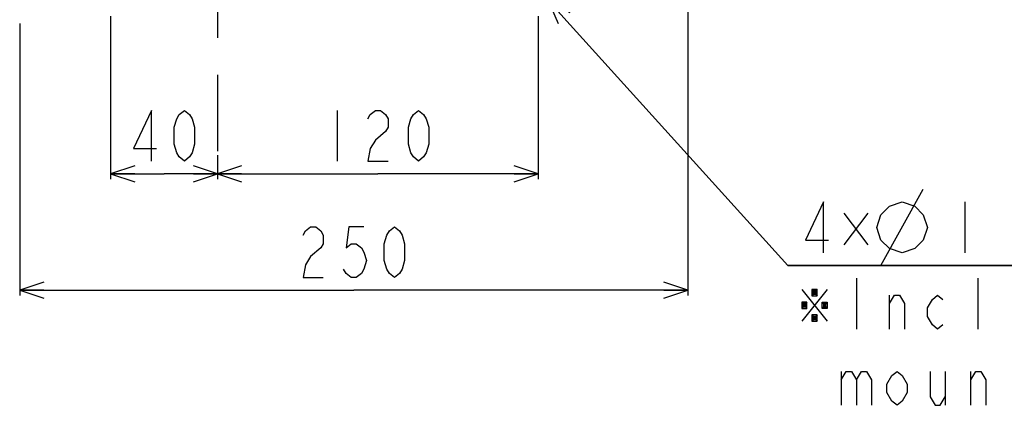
# Model space of a CAD drawing. Header units: millimetres. Extents: x 0 to 3360, y 0 to 2376.
# Tile 127 of 144: x 2029 to 2397, y 1634 to 1778. Entities that reach past the tile are written whole.
import ezdxf

# ---------------------------------------------------------------- set-up
doc = ezdxf.new("R2010")
doc.units = ezdxf.units.MM
doc.header["$LTSCALE"] = 184.8
doc.linetypes.add('CENTER', pattern=[0.6, 0.375, -0.075, 0.075, -0.075])
doc.layers.get('0').update_dxf_attribs({"linetype": 'CONTINUOUS'})
doc.layers.add('AXIS', color=7, linetype='CONTINUOUS')
doc.layers.add('DRIV_DIM', color=7, linetype='CONTINUOUS')
doc.styles.get("Standard").update_dxf_attribs({"font": 'txt', "width": 0.8})
doc.dimstyles.new('DIMSTYLE_10', dxfattribs={"dimtxt": 19, "dimasz": 9, "dimexe": 2, "dimexo": 1.5, "dimtad": 1, "dimdec": 3, "dimdsep": 46, "dimtxsty": 'STANDARD', "dimblk": 'OPEN', "dimblk1": 'OPEN', "dimblk2": 'OPEN', "dimcen": 0.09, "dimadec": 3, "dimazin": 2, "dimtp": 0.2, "dimtm": 0.2, "dimtfac": 1, "dimtdec": 3, "dimtmove": 0, "dimatfit": 2, "dimldrblk": 'OPEN', "dimfxl": 1, "dimtolj": 1, "dimarcsym": 0})
doc.dimstyles.new('DIMSTYLE_21', dxfattribs={"dimtxt": 19, "dimasz": 9, "dimexe": 2, "dimexo": 1.5, "dimgap": 4.75, "dimtad": 1, "dimdec": 0, "dimdsep": 46, "dimtxsty": 'STANDARD', "dimblk": 'OPEN', "dimblk1": 'OPEN', "dimblk2": 'OPEN', "dimcen": 0.09, "dimadec": 0, "dimazin": 2, "dimtp": 0.5, "dimtm": 0.5, "dimtfac": 1, "dimtdec": 0, "dimtofl": 0, "dimtmove": 0, "dimatfit": 3, "dimldrblk": 'OPEN', "dimfxl": 1, "dimtolj": 1, "dimarcsym": 0})
doc.dimstyles.new('DIMSTYLE_4', dxfattribs={"dimtxt": 19, "dimasz": 9, "dimexe": 2, "dimexo": 1.5, "dimgap": 4.75, "dimtad": 1, "dimdec": 3, "dimdsep": 46, "dimtxsty": 'STANDARD', "dimblk": 'OPEN', "dimblk1": 'OPEN', "dimblk2": 'OPEN', "dimcen": 0.09, "dimadec": 3, "dimazin": 2, "dimtp": 0.3, "dimtm": 0.3, "dimtfac": 1, "dimtdec": 3, "dimtofl": 0, "dimtmove": 0, "dimatfit": 3, "dimldrblk": 'OPEN', "dimfxl": 1, "dimtolj": 1, "dimarcsym": 0})

# ---------------------------------------------------------------- blocks, each defined once
blk = doc.blocks.new('_OPEN')
at = {"color": 0, "linetype": 'BYBLOCK'}
for p, q in [((0, 0), (-1, 0.333)), ((-1, -0.333), (0, 0)), ((-1, 0), (0, 0))]:
    blk.add_line(p, q, dxfattribs=at)
blk = doc.blocks.new('*D31')
at = {"layer": 'DRIV_DIM', "color": 2, "linetype": 'CONTINUOUS'}
for p, q in [((2062.99, 1779.15), (2062.99, 1718.22)), ((2102.99, 1727.27), (2102.99, 1718.22)), ((2062.99, 1720.22), (2082.99, 1720.22)), ((2102.99, 1720.22), (2082.99, 1720.22))]:
    blk.add_line(p, q, dxfattribs=at)
at = {"layer": 'DRIV_DIM', "color": 2, "linetype": 'CONTINUOUS', "xscale": 9, "yscale": 9, "zscale": 9, "rotation": 180}
blk.add_blockref('_OPEN', (2062.99, 1720.22), dxfattribs=at)
at = {"layer": 'DRIV_DIM', "color": 2, "linetype": 'CONTINUOUS', "xscale": 9, "yscale": 9, "zscale": 9}
blk.add_blockref('_OPEN', (2102.99, 1720.22), dxfattribs=at)
blk = doc.blocks.new('*D32')
at = {"layer": 'DRIV_DIM', "color": 2, "linetype": 'CONTINUOUS'}
for p, q in [((2222.99, 1779.15), (2222.99, 1718.22)), ((2102.99, 1727.27), (2102.99, 1718.22)), ((2102.99, 1720.22), (2162.99, 1720.22)), ((2222.99, 1720.22), (2162.99, 1720.22))]:
    blk.add_line(p, q, dxfattribs=at)
at = {"layer": 'DRIV_DIM', "color": 2, "linetype": 'CONTINUOUS', "xscale": 9, "yscale": 9, "zscale": 9, "rotation": 180}
blk.add_blockref('_OPEN', (2102.99, 1720.22), dxfattribs=at)
at = {"layer": 'DRIV_DIM', "color": 2, "linetype": 'CONTINUOUS', "xscale": 9, "yscale": 9, "zscale": 9}
blk.add_blockref('_OPEN', (2222.99, 1720.22), dxfattribs=at)
blk = doc.blocks.new('*D34')
at = {"layer": 'DRIV_DIM', "color": 2, "linetype": 'CONTINUOUS'}
for p, q in [((2226.69, 1785.07), (2316.43, 1685.97)), ((2316.43, 1685.97), (2652.39, 1685.97)), ((2652.39, 1685.97), (2316.43, 1685.97))]:
    blk.add_line(p, q, dxfattribs=at)
at = {"layer": 'DRIV_DIM', "color": 2, "linetype": 'CONTINUOUS', "xscale": 9, "yscale": 9, "zscale": 9, "rotation": 132.1618467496}
blk.add_blockref('_OPEN', (2226.69, 1785.07), dxfattribs=at)
blk = doc.blocks.new('*D71')
at = {"layer": 'DRIV_DIM', "color": 2, "linetype": 'CONTINUOUS'}
for p, q in [((2278.99, 1796.62), (2278.99, 1674.71)), ((2028.96, 1776.47), (2028.96, 1674.71)), ((2028.96, 1676.71), (2153.98, 1676.71)), ((2278.99, 1676.71), (2153.98, 1676.71))]:
    blk.add_line(p, q, dxfattribs=at)
at = {"layer": 'DRIV_DIM', "color": 2, "linetype": 'CONTINUOUS', "xscale": 9, "yscale": 9, "zscale": 9, "rotation": 180}
blk.add_blockref('_OPEN', (2028.96, 1676.71), dxfattribs=at)
at = {"layer": 'DRIV_DIM', "color": 2, "linetype": 'CONTINUOUS', "xscale": 9, "yscale": 9, "zscale": 9}
blk.add_blockref('_OPEN', (2278.99, 1676.71), dxfattribs=at)

msp = doc.modelspace()

# ---------------------------------------------------------------- linework, layer by layer
at = {"layer": 'AXIS', "color": 7, "linetype": 'CENTER'}
msp.add_line((2102.99336, 1868.14829), (2102.99336, 1728.76877), dxfattribs=at)
at = {"layer": 'DRIV_DIM', "color": 2, "linetype": 'CONTINUOUS'}
for p, q in [((2147.79346, 1743.975), (2147.79346, 1724.97492)), ((2351.2367, 1685.96947), (2367.06996, 1714.46938)), ((2382.58658, 1709.71957), (2382.58658, 1690.71949)), ((2337.30328, 1705.56325), (2346.32836, 1693.6882)), ((2346.32836, 1705.56325), (2337.30328, 1693.6882)), ((2342.0533, 1681.21945), (2342.0533, 1662.21958)), ((2387.65345, 1662.21958), (2387.65345, 1681.21945)), ((2321.62834, 1677.06313), (2331.12838, 1665.18829)), ((2331.12838, 1677.06313), (2321.62834, 1665.18829)), ((2325.42844, 1677.06313), (2327.32828, 1674.68833)), ((2327.32828, 1677.06313), (2325.42844, 1674.68833)), ((2354.40331, 1662.21958), (2354.40331, 1674.88623)), ((2321.62834, 1672.31332), (2323.52839, 1669.93831)), ((2323.52839, 1672.31332), (2321.62834, 1669.93831)), ((2329.22833, 1672.31332), (2331.12838, 1669.93831)), ((2331.12838, 1672.31332), (2329.22833, 1669.93831)), ((2325.42844, 1667.5633), (2327.32828, 1665.18829)), ((2327.32828, 1667.5633), (2325.42844, 1665.18829)), ((2336.35336, 1646.38611), (2336.35336, 1633.71946)), ((2375.30344, 1646.38611), (2375.30344, 1633.71946)), ((2384.80327, 1633.71946), (2384.80327, 1646.38611))]:
    msp.add_line(p, q, dxfattribs=at)
for points in [[(2078.24326, 1724.97492), (2078.24326, 1743.975), (2071.5934, 1729.72494), (2080.14331, 1729.72494)], [(2090.59327, 1724.97492), (2088.69343, 1726.55833), (2087.7433, 1728.14153), (2086.79338, 1731.30814), (2086.79338, 1737.64157), (2087.7433, 1740.80818), (2088.69343, 1742.39159), (2090.59327, 1743.975), (2092.49332, 1742.39159), (2093.44345, 1740.80818), (2094.39337, 1737.64157), (2094.39337, 1731.30814), (2093.44345, 1728.14153), (2092.49332, 1726.55833), (2090.59327, 1724.97492)], [(2159.19334, 1740.80818), (2160.14326, 1742.39159), (2162.04331, 1743.975), (2163.94336, 1743.975), (2165.84341, 1742.39159), (2166.79333, 1740.80818), (2166.79333, 1737.64157), (2165.84341, 1736.05816), (2163.94336, 1734.47496), (2162.04331, 1732.89155), (2160.14326, 1729.72494), (2159.19334, 1724.97492), (2166.79333, 1724.97492)], [(2178.19342, 1724.97492), (2176.29337, 1726.55833), (2175.34345, 1728.14153), (2174.39332, 1731.30814), (2174.39332, 1737.64157), (2175.34345, 1740.80818), (2176.29337, 1742.39159), (2178.19342, 1743.975), (2180.09326, 1742.39159), (2181.04339, 1740.80818), (2181.99331, 1737.64157), (2181.99331, 1731.30814), (2181.04339, 1728.14153), (2180.09326, 1726.55833), (2178.19342, 1724.97492)], [(2329.70329, 1690.71949), (2329.70329, 1709.71957), (2323.05343, 1695.46951), (2331.60334, 1695.46951)], [(2349.65329, 1700.21953), (2351.2367, 1704.96955), (2354.40331, 1708.13616), (2359.15333, 1709.71957), (2363.90335, 1708.13616), (2367.06996, 1704.96955), (2368.65337, 1700.21953), (2367.06996, 1695.46951), (2363.90335, 1692.3029), (2359.15333, 1690.71949), (2354.40331, 1692.3029), (2351.2367, 1695.46951), (2349.65329, 1700.21953)], [(2134.97689, 1697.29614), (2135.92702, 1698.87955), (2137.82687, 1700.46296), (2139.72691, 1700.46296), (2141.62696, 1698.87955), (2142.57688, 1697.29614), (2142.57688, 1694.12953), (2141.62696, 1692.54633)], [(2157.77687, 1700.46296), (2152.07692, 1700.46296), (2151.127, 1692.54633), (2153.02685, 1694.12953), (2154.92689, 1694.12953), (2156.82694, 1692.54633), (2157.77687, 1690.96292), (2158.72699, 1687.79631), (2157.77687, 1684.62949), (2156.82694, 1683.04629), (2154.92689, 1681.46288), (2153.02685, 1681.46288), (2151.127, 1683.04629), (2150.17688, 1684.62949)], [(2169.17695, 1681.46288), (2167.2769, 1683.04629), (2166.32698, 1684.62949), (2165.37686, 1687.79631), (2165.37686, 1694.12953), (2166.32698, 1697.29614), (2167.2769, 1698.87955), (2169.17695, 1700.46296), (2171.077, 1698.87955), (2172.02692, 1697.29614), (2172.97685, 1694.12953), (2172.97685, 1687.79631), (2172.02692, 1684.62949), (2171.077, 1683.04629), (2169.17695, 1681.46288)], [(2141.62696, 1692.54633), (2137.82687, 1689.37951), (2135.92702, 1686.2129), (2134.97689, 1681.46288), (2142.57688, 1681.46288)], [(2325.42844, 1677.06313), (2325.42844, 1674.68833), (2327.32828, 1674.68833), (2327.32828, 1677.06313), (2325.42844, 1677.06313)], [(2325.9034, 1676.46943), (2325.9034, 1675.28203), (2326.85332, 1675.28203), (2326.85332, 1676.46943), (2325.9034, 1676.46943)], [(2354.40331, 1671.71941), (2356.30336, 1674.88623), (2358.20341, 1674.88623), (2360.10325, 1671.71941), (2360.10325, 1662.21958)], [(2374.35331, 1663.80278), (2372.45326, 1662.21958), (2370.55342, 1663.80278), (2368.65337, 1666.96939), (2368.65337, 1670.13621), (2370.55342, 1673.30282), (2372.45326, 1674.88623), (2374.35331, 1673.30282)], [(2321.62834, 1672.31332), (2321.62834, 1669.93831), (2323.52839, 1669.93831), (2323.52839, 1672.31332), (2321.62834, 1672.31332)], [(2322.1033, 1671.71941), (2322.1033, 1670.53201), (2323.05343, 1670.53201), (2323.05343, 1671.71941), (2322.1033, 1671.71941)], [(2331.12838, 1672.31332), (2331.12838, 1669.93831), (2329.22833, 1669.93831), (2329.22833, 1672.31332), (2331.12838, 1672.31332)], [(2329.70329, 1671.71941), (2329.70329, 1670.53201), (2330.65342, 1670.53201), (2330.65342, 1671.71941), (2329.70329, 1671.71941)], [(2325.42844, 1665.18829), (2327.32828, 1665.18829), (2327.32828, 1667.5633), (2325.42844, 1667.5633), (2325.42844, 1665.18829)], [(2325.9034, 1666.96939), (2325.9034, 1665.78199), (2326.85332, 1665.78199), (2326.85332, 1666.96939), (2325.9034, 1666.96939)], [(2336.35336, 1643.2195), (2338.25341, 1646.38611), (2340.15325, 1646.38611), (2342.0533, 1643.2195), (2342.0533, 1633.71946)], [(2342.0533, 1643.2195), (2343.95335, 1646.38611), (2345.8534, 1646.38611), (2347.75345, 1643.2195), (2347.75345, 1633.71946)], [(2361.05338, 1638.46948), (2359.15333, 1635.30287), (2357.25328, 1633.71946), (2355.35344, 1635.30287), (2353.45339, 1638.46948), (2353.45339, 1641.63609), (2355.35344, 1644.80291), (2357.25328, 1646.38611), (2359.15333, 1644.80291), (2361.05338, 1641.63609), (2361.05338, 1638.46948)], [(2369.60329, 1646.38611), (2369.60329, 1636.88607), (2371.50334, 1633.71946), (2373.40339, 1633.71946), (2375.30344, 1636.88607)], [(2384.80327, 1643.2195), (2386.70332, 1646.38611), (2388.60337, 1646.38611), (2390.50342, 1643.2195), (2390.50342, 1633.71946)]]:
    msp.add_lwpolyline(points, dxfattribs=at)

# ---------------------------------------------------------------- dimensions: what is measured, and where the dimension line sits
dim = msp.add_linear_dim(base=(2028.96053, 1676.71291), p1=(2278.99336, 1798.12283), p2=(2028.96053, 1777.97374), angle=180, dimstyle='DIMSTYLE_21', dxfattribs=at)
dim.commit()
dim.dimension.update_dxf_attribs({"geometry": '*D71', "text_midpoint": (2131.17694, 1676.71291), "dimtype": 160})
dim = msp.add_diameter_dim_2p(p1=(2226.68511, 1785.07141), p2=(2219.30161, 1793.22518), text='4×%%c<> mounting holes\\P※Includes four\\P mounting M10 bolts', dimstyle='DIMSTYLE_10', override={"dimtih": 1, "dimtoh": 1, "dimpost": '<>'}, dxfattribs=at)
dim.commit()
dim.dimension.update_dxf_attribs({"geometry": '*D34', "text_midpoint": (2319.25335, 1690.71949), "dimtype": 163})
for base, p1, p2, picture, middle in [((2102.99336, 1720.22491), (2062.99336, 1780.64829), (2102.99336, 1728.76877), '*D31', (2067.79336, 1720.22491)), ((2222.99336, 1720.22491), (2102.99336, 1728.76877), (2222.99336, 1780.64829), '*D32', (2140.19336, 1720.22491))]:
    dim = msp.add_linear_dim(base=base, p1=p1, p2=p2, dimstyle='DIMSTYLE_4', dxfattribs=at)
    dim.commit()
    dim.dimension.update_dxf_attribs({"geometry": picture, "text_midpoint": middle, "dimtype": 160})

doc.saveas('drawing.dxf')
